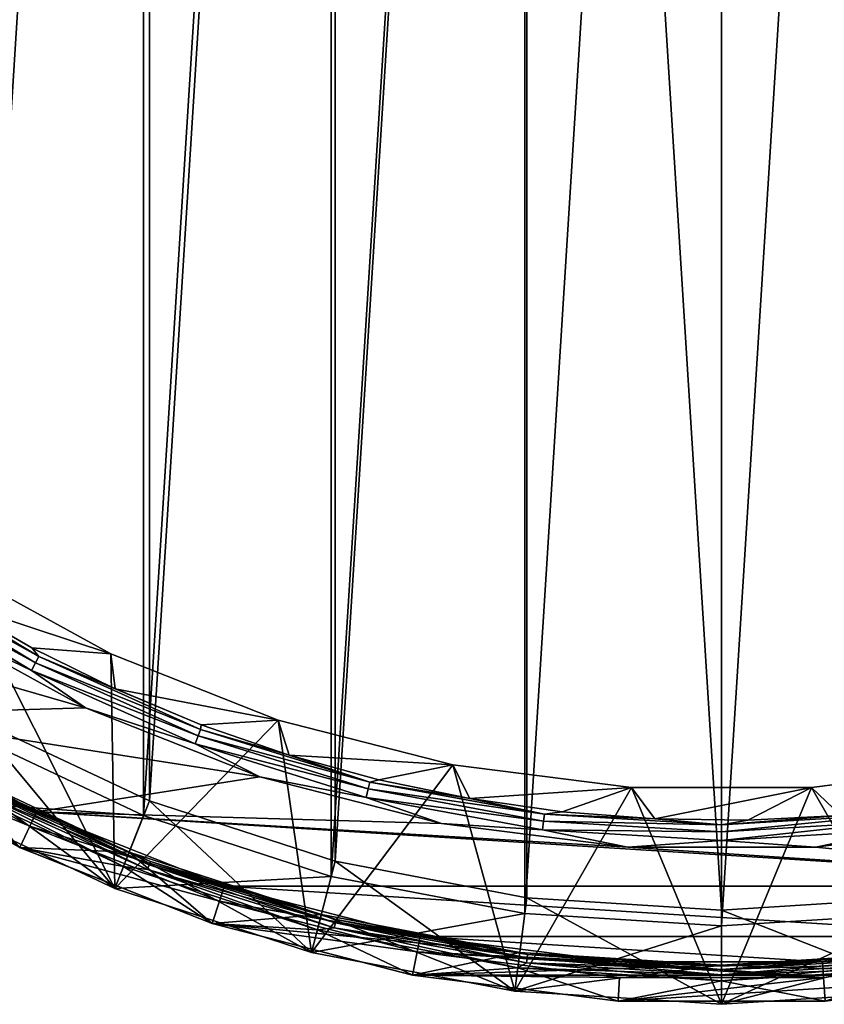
# Model space of a CAD drawing. Header units: metres. Extents: x -63.9 to 30, y -21 to 69.
# Tile 46 of 110: x -8.9 to 1.3, y -21 to -8.5. Entities that reach past the tile are written whole.
import ezdxf

# ---------------------------------------------------------------- set-up
doc = ezdxf.new("R2010")
doc.units = ezdxf.units.M
doc.layers.add('solid_SHOWER_ONO150MM_EU_AS_SW0001', color=7, linetype='CONTINUOUS')

msp = doc.modelspace()

# ---------------------------------------------------------------- linework, layer by layer
at = {"layer": 'solid_SHOWER_ONO150MM_EU_AS_SW0001'}
for points in [[(-2.506658, -19.842295, -227.350006), (0, 20, -227.350006), (0, -20, -227.350006)], [(-2.506658, -19.842295, -227.350006), (-2.506658, 19.842295, -227.350006), (0, 20, -227.350006)], [(0, -20, -227.350006), (0, 20, -227.350006), (2.506658, 19.842295, -227.350006)], [(-4.973816, -19.371658, -227.350006), (-4.973816, 19.371658, -227.350006), (-2.506658, 19.842295, -227.350006)], [(-2.506658, -19.842295, -227.350006), (-4.973816, -19.371658, -227.350006), (-2.506658, 19.842295, -227.350006)], [(0, -20, -227.350006), (2.506658, 19.842295, -227.350006), (2.506658, -19.842295, -227.350006)], [(-2.482008, 19.643816, 37), (0, -19.799999, 37), (0, 19.799999, 37)], [(0, 19.799999, 37), (0, -19.799999, 37), (2.482008, -19.643816, 37)], [(0, 19.799999, 37), (2.482008, -19.643816, 37), (2.481966, 19.64382, 37)], [(-4.924092, -19.177933, 37), (-2.482008, 19.643816, 37), (-4.924134, 19.177921, 37)], [(-2.481966, -19.64382, 37), (-2.482008, 19.643816, 37), (-4.924092, -19.177933, 37)], [(-2.481966, -19.64382, 37), (0, -19.799999, 37), (-2.482008, 19.643816, 37)], [(-7.362479, -18.595533, -227.350006), (-7.362479, 18.595533, -227.350006), (-4.973816, 19.371658, -227.350006)], [(-4.973816, -19.371658, -227.350006), (-7.362479, -18.595533, -227.350006), (-4.973816, 19.371658, -227.350006)], [(-7.288521, -18.409706, 37), (-4.924134, 19.177921, 37), (-7.288579, 18.409683, 37)], [(-4.924092, -19.177933, 37), (-4.924134, 19.177921, 37), (-7.288521, -18.409706, 37)], [(-9.635083, -17.526127, -227.350006), (-9.635083, 17.526127, -227.350006), (-7.362479, 18.595533, -227.350006)], [(-7.362479, -18.595533, -227.350006), (-9.635083, -17.526127, -227.350006), (-7.362479, 18.595533, -227.350006)], [(-9.538615, -17.350931, 37), (-7.288579, 18.409683, 37), (-9.538697, 17.350885, 37)], [(-7.288521, -18.409706, 37), (-7.288579, 18.409683, 37), (-9.538615, -17.350931, 37)], [(-10.68199, -15.475534, -196.173187), (-10.63191, -15.402982, -196.258408), (-8.697768, -16.572212, -196.258408)], [(-10.63191, -15.402982, -196.258408), (-9.815724, -15.867173, -196.366211), (-8.788222, -16.458517, -196.366211)], [(-8.697768, -16.572212, -196.258408), (-10.63191, -15.402982, -196.258408), (-8.788222, -16.458517, -196.366211)], [(-10.68199, -15.475534, -196.173187), (-8.738737, -16.650272, -196.173187), (-10.744381, -15.565923, -196.118683)], [(-10.68199, -15.475534, -196.173187), (-8.697768, -16.572212, -196.258408), (-8.738737, -16.650272, -196.173187)], [(-10.116984, -18.402351, -197.350006), (-7.730781, -19.525242, -197.350006), (-9.792645, -15.43086, -197.350006)], [(-9.815724, -15.867173, -196.366211), (-9.792645, -15.43086, -197.350006), (-7.781433, -16.536526, -197.350006)], [(-7.730781, -19.525242, -197.350006), (-7.781433, -16.536526, -197.350006), (-9.792645, -15.43086, -197.350006)], [(-10.744381, -15.565923, -196.118683), (-8.789777, -16.74752, -196.118683), (-10.199474, -16.071562, -196.100006)], [(-8.738737, -16.650272, -196.173187), (-8.789777, -16.74752, -196.118683), (-10.744381, -15.565923, -196.118683)], [(-8.104765, -17.223156, -196.100006), (-10.984595, -17.308628, -196.100006), (-13.067237, -15.795484, -196.100006)], [(-10.199474, -16.071562, -196.100006), (-8.104765, -17.223156, -196.100006), (-13.067237, -15.795484, -196.100006)], [(-8.788222, -16.458517, -196.366211), (-9.815724, -15.867173, -196.366211), (-7.781433, -16.536526, -197.350006)], [(-8.789777, -16.74752, -196.118683), (-8.104765, -17.223156, -196.100006), (-10.199474, -16.071562, -196.100006)], [(-7.72524, -16.983414, -196.366211), (-8.788222, -16.458517, -196.366211), (-7.781433, -16.536526, -197.350006)], [(-8.697768, -16.572212, -196.258408), (-8.788222, -16.458517, -196.366211), (-7.72524, -16.983414, -196.366211)], [(-7.72524, -16.983414, -196.366211), (-7.781433, -16.536526, -197.350006), (-5.647538, -17.38139, -197.350006)], [(-7.730781, -19.525242, -197.350006), (-5.647538, -17.38139, -197.350006), (-7.781433, -16.536526, -197.350006)], [(-8.738737, -16.650272, -196.173187), (-6.668053, -17.582211, -196.173187), (-8.789777, -16.74752, -196.118683)], [(-8.738737, -16.650272, -196.173187), (-8.697768, -16.572212, -196.258408), (-6.636792, -17.499783, -196.258408)], [(-8.738737, -16.650272, -196.173187), (-6.636792, -17.499783, -196.258408), (-6.668053, -17.582211, -196.173187)], [(-8.697768, -16.572212, -196.258408), (-7.72524, -16.983414, -196.366211), (-6.631068, -17.439741, -196.366211)], [(-6.636792, -17.499783, -196.258408), (-8.697768, -16.572212, -196.258408), (-6.631068, -17.439741, -196.366211)], [(-8.789777, -16.74752, -196.118683), (-6.706999, -17.684904, -196.118683), (-8.104765, -17.223156, -196.100006)], [(-6.668053, -17.582211, -196.173187), (-6.706999, -17.684904, -196.118683), (-8.789777, -16.74752, -196.118683)], [(-6.631068, -17.439741, -196.366211), (-7.72524, -16.983414, -196.366211), (-5.647538, -17.38139, -197.350006)], [(-8.104765, -17.223156, -196.100006), (-5.882206, -18.103148, -196.100006), (-10.984595, -17.308628, -196.100006)], [(-6.706999, -17.684904, -196.118683), (-5.882206, -18.103148, -196.100006), (-8.104765, -17.223156, -196.100006)], [(-10.984465, -17.308712, -195.300003), (-8.728474, -18.548954, -195.300003), (-11.091382, -17.477736, -195.300003)], [(-10.984595, -17.308628, -196.100006), (-8.728641, -18.548874, -196.100006), (-10.984465, -17.308712, -195.300003)], [(-5.882206, -18.103148, -196.100006), (-8.728641, -18.548874, -196.100006), (-10.984595, -17.308628, -196.100006)], [(-8.728641, -18.548874, -196.100006), (-8.728474, -18.548954, -195.300003), (-10.984465, -17.308712, -195.300003)], [(-9.538615, -17.350931, 37), (-10.116796, -18.402458, 35.799999), (-7.730299, -19.525433, 35.799999)], [(-7.288521, -18.409706, 37), (-9.538615, -17.350931, 37), (-7.730299, -19.525433, 35.799999)], [(-7.730781, -19.525242, -197.350006), (-5.222691, -20.340193, -197.350006), (-5.647538, -17.38139, -197.350006)], [(-5.510124, -17.825661, -196.366211), (-6.631068, -17.439741, -196.366211), (-5.647538, -17.38139, -197.350006)], [(-5.510124, -17.825661, -196.366211), (-5.647538, -17.38139, -197.350006), (-3.424535, -17.952156, -197.350006)], [(-5.222691, -20.340193, -197.350006), (-3.424535, -17.952156, -197.350006), (-5.647538, -17.38139, -197.350006)], [(-11.252138, -17.73103, -195), (-11.091382, -17.477736, -195.300003), (-8.813579, -18.729944, -195.300003)], [(-8.728474, -18.548954, -195.300003), (-8.813579, -18.729944, -195.300003), (-11.091382, -17.477736, -195.300003)], [(-10.116827, -18.402441, -226.350006), (-9.635083, -17.526127, -227.350006), (-7.362479, -18.595533, -227.350006)], [(-6.668053, -17.582211, -196.173187), (-6.636792, -17.499783, -196.258408), (-4.479036, -18.172165, -196.258408)], [(-6.636792, -17.499783, -196.258408), (-6.631068, -17.439741, -196.366211), (-5.510124, -17.825661, -196.366211)], [(-4.479036, -18.172165, -196.258408), (-6.636792, -17.499783, -196.258408), (-5.510124, -17.825661, -196.366211)], [(-6.668053, -17.582211, -196.173187), (-4.500134, -18.257763, -196.173187), (-6.706999, -17.684904, -196.118683)], [(-6.668053, -17.582211, -196.173187), (-4.479036, -18.172165, -196.258408), (-4.500134, -18.257763, -196.173187)], [(-8.941296, -19.0014, -195), (-11.252138, -17.73103, -195), (-8.813579, -18.729944, -195.300003)], [(-8.941296, -19.0014, -195), (-11.252127, -17.731035, -161.300003), (-11.252138, -17.73103, -195)], [(-11.252127, -17.731035, -161.300003), (-8.941312, -19.001392, -161.300003), (-9.875957, -17.964283, -161.300003)], [(-8.941296, -19.0014, -195), (-8.941312, -19.001392, -161.300003), (-11.252127, -17.731035, -161.300003)], [(-6.706999, -17.684904, -196.118683), (-4.526418, -18.364401, -196.118683), (-5.882206, -18.103148, -196.100006)], [(-4.500134, -18.257763, -196.173187), (-4.526418, -18.364401, -196.118683), (-6.706999, -17.684904, -196.118683)], [(-4.366934, -18.139612, -196.366211), (-5.510124, -17.825661, -196.366211), (-3.424535, -17.952156, -197.350006)], [(-4.479036, -18.172165, -196.258408), (-5.510124, -17.825661, -196.366211), (-4.366934, -18.139612, -196.366211)], [(-9.875948, -17.964287, -81.800003), (-7.730338, -19.525412, -81.800003), (-10.116848, -18.40243, -81.800003)], [(-9.875961, -17.964281, -82.400002), (-7.546566, -19.060413, -82.400002), (-9.875948, -17.964287, -81.800003)], [(-9.5339, -18.165329, -82.47654), (-7.546566, -19.060413, -82.400002), (-9.875961, -17.964281, -82.400002)], [(-9.875957, -17.964283, -161.300003), (-7.546569, -19.060411, -161.300003), (-9.875955, -17.964285, -160.699997)], [(-8.941312, -19.001392, -161.300003), (-7.546569, -19.060411, -161.300003), (-9.875957, -17.964283, -161.300003)], [(-7.546569, -19.060411, -161.300003), (-7.546559, -19.060415, -160.699997), (-9.875955, -17.964285, -160.699997)], [(-9.533872, -18.165276, -160.623611), (-9.875955, -17.964285, -160.699997), (-7.546559, -19.060415, -160.699997)], [(-9.875948, -17.964287, -81.800003), (-7.546539, -19.060423, -81.800003), (-7.730338, -19.525412, -81.800003)], [(-7.546566, -19.060413, -82.400002), (-7.546539, -19.060423, -81.800003), (-9.875948, -17.964287, -81.800003)], [(-5.222691, -20.340193, -197.350006), (-2.632082, -20.8344, -197.350006), (-3.424535, -17.952156, -197.350006)], [(-3.206114, -18.380329, -196.366211), (-4.366934, -18.139612, -196.366211), (-3.424535, -17.952156, -197.350006)], [(-3.206114, -18.380329, -196.366211), (-3.424535, -17.952156, -197.350006), (-1.14753, -18.239807, -197.350006)], [(-2.632082, -20.8344, -197.350006), (-1.14753, -18.239807, -197.350006), (-3.424535, -17.952156, -197.350006)], [(1.519073, -18.595915, -196.366211), (1.14753, -18.239807, -197.350006), (3.424535, -17.952156, -197.350006)], [(2.632092, -20.834398, -197.350006), (3.424535, -17.952156, -197.350006), (1.14753, -18.239807, -197.350006)], [(-7.620182, -19.24637, -160.5), (-8.94159, -19.001261, -160.5), (-9.972324, -18.139534, -160.5)], [(-7.620181, -19.24637, -82.599998), (-9.972324, -18.139534, -82.599998), (-8.941727, -19.001196, -82.599998)], [(-9.584269, -18.261299, -82.584839), (-9.972324, -18.139534, -82.599998), (-7.620181, -19.24637, -82.599998)], [(-9.584201, -18.261169, -160.515228), (-7.620182, -19.24637, -160.5), (-9.972324, -18.139534, -160.5)], [(-9.554073, -18.203766, -82.541473), (-7.290192, -19.222656, -82.541473), (-9.5339, -18.165329, -82.47654)], [(-9.554022, -18.203669, -160.55864), (-9.533872, -18.165276, -160.623611), (-7.274777, -19.182011, -160.623611)], [(-9.5339, -18.165329, -82.47654), (-7.274799, -19.182068, -82.47654), (-7.546566, -19.060413, -82.400002)], [(-7.290192, -19.222656, -82.541473), (-7.274799, -19.182068, -82.47654), (-9.5339, -18.165329, -82.47654)], [(-7.274777, -19.182011, -160.623611), (-9.533872, -18.165276, -160.623611), (-7.546559, -19.060415, -160.699997)], [(-5.882206, -18.103148, -196.100006), (-3.566868, -18.697641, -196.100006), (-8.728641, -18.548874, -196.100006)], [(-4.526418, -18.364401, -196.118683), (-3.566868, -18.697641, -196.100006), (-5.882206, -18.103148, -196.100006)], [(-4.500134, -18.257763, -196.173187), (-4.479036, -18.172165, -196.258408), (-2.255967, -18.579557, -196.258408)], [(-4.479036, -18.172165, -196.258408), (-4.366934, -18.139612, -196.366211), (-3.206114, -18.380329, -196.366211)], [(-2.255967, -18.579557, -196.258408), (-4.479036, -18.172165, -196.258408), (-3.206114, -18.380329, -196.366211)], [(-9.554073, -18.203766, -82.541473), (-9.584269, -18.261299, -82.584839), (-7.313232, -19.283409, -82.584839)], [(-7.313232, -19.283409, -82.584839), (-9.584269, -18.261299, -82.584839), (-7.620181, -19.24637, -82.599998)], [(-9.554022, -18.203669, -160.55864), (-7.290153, -19.222553, -160.55864), (-9.584201, -18.261169, -160.515228)], [(-9.584201, -18.261169, -160.515228), (-7.313181, -19.283274, -160.515228), (-7.620182, -19.24637, -160.5)], [(-7.290153, -19.222553, -160.55864), (-7.313181, -19.283274, -160.515228), (-9.584201, -18.261169, -160.515228)], [(-9.554073, -18.203766, -82.541473), (-7.313232, -19.283409, -82.584839), (-7.290192, -19.222656, -82.541473)], [(-9.554022, -18.203669, -160.55864), (-7.274777, -19.182011, -160.623611), (-7.290153, -19.222553, -160.55864)], [(-4.500134, -18.257763, -196.173187), (-2.266593, -18.667074, -196.173187), (-4.526418, -18.364401, -196.118683)], [(-4.500134, -18.257763, -196.173187), (-2.255967, -18.579557, -196.258408), (-2.266593, -18.667074, -196.173187)], [(-2.03235, -18.546837, -196.366211), (-3.206114, -18.380329, -196.366211), (-1.14753, -18.239807, -197.350006)], [(-2.632082, -20.8344, -197.350006), (0, -21, -197.350006), (-1.14753, -18.239807, -197.350006)], [(-0.85038, -18.638468, -196.366211), (-2.03235, -18.546837, -196.366211), (-1.14753, -18.239807, -197.350006)], [(-0.85038, -18.638468, -196.366211), (-1.14753, -18.239807, -197.350006), (1.14753, -18.239807, -197.350006)], [(0, -21, -197.350006), (1.14753, -18.239807, -197.350006), (-1.14753, -18.239807, -197.350006)], [(0.335023, -18.65485, -196.366211), (-0.85038, -18.638468, -196.366211), (1.14753, -18.239807, -197.350006)], [(0, -21, -197.350006), (2.632092, -20.834398, -197.350006), (1.14753, -18.239807, -197.350006)], [(1.519073, -18.595915, -196.366211), (0.335023, -18.65485, -196.366211), (1.14753, -18.239807, -197.350006)], [(-10.116827, -18.402441, -226.350006), (-7.730781, -19.525242, -197.350006), (-10.116984, -18.402351, -197.350006)], [(-10.116848, -18.40243, -81.800003), (-7.730338, -19.525412, -81.800003), (-10.116796, -18.402458, 35.799999)], [(-7.730616, -19.525307, -226.350006), (-7.730781, -19.525242, -197.350006), (-10.116827, -18.402441, -226.350006)], [(-7.730616, -19.525307, -226.350006), (-10.116827, -18.402441, -226.350006), (-7.362479, -18.595533, -227.350006)], [(-7.730338, -19.525412, -81.800003), (-7.730299, -19.525433, 35.799999), (-10.116796, -18.402458, 35.799999)], [(-7.288521, -18.409706, 37), (-7.730299, -19.525433, 35.799999), (-5.222533, -20.340235, 35.799999)], [(-4.924092, -19.177933, 37), (-7.288521, -18.409706, 37), (-5.222533, -20.340235, 35.799999)], [(-4.526418, -18.364401, -196.118683), (-2.279832, -18.776102, -196.118683), (-3.566868, -18.697641, -196.100006)], [(-2.266593, -18.667074, -196.173187), (-2.279832, -18.776102, -196.118683), (-4.526418, -18.364401, -196.118683)], [(-2.255967, -18.579557, -196.258408), (-3.206114, -18.380329, -196.366211), (-2.03235, -18.546837, -196.366211)], [(-8.728474, -18.548954, -195.300003), (-6.334831, -19.496664, -195.300003), (-8.813579, -18.729944, -195.300003)], [(-8.728641, -18.548874, -196.100006), (-6.335012, -19.496607, -196.100006), (-8.728474, -18.548954, -195.300003)], [(-8.728641, -18.548874, -196.100006), (6.335011, -19.496607, -196.100006), (-6.335012, -19.496607, -196.100006)], [(-1.195294, -18.997253, -196.100006), (6.335011, -19.496607, -196.100006), (-8.728641, -18.548874, -196.100006)], [(-3.566868, -18.697641, -196.100006), (-1.195294, -18.997253, -196.100006), (-8.728641, -18.548874, -196.100006)], [(-6.335012, -19.496607, -196.100006), (-6.334831, -19.496664, -195.300003), (-8.728474, -18.548954, -195.300003)], [(-2.255967, -18.579557, -196.258408), (-2.03235, -18.546837, -196.366211), (-0.85038, -18.638468, -196.366211)], [(-7.730616, -19.525307, -226.350006), (-7.362479, -18.595533, -227.350006), (-4.973816, -19.371658, -227.350006)], [(-2.266593, -18.667074, -196.173187), (0, -18.804176, -196.173187), (-2.279832, -18.776102, -196.118683)], [(-2.266593, -18.667074, -196.173187), (-2.255967, -18.579557, -196.258408), (0, -18.716019, -196.258408)], [(-2.266593, -18.667074, -196.173187), (0, -18.716019, -196.258408), (0, -18.804176, -196.173187)], [(0, -18.716019, -196.258408), (-2.255967, -18.579557, -196.258408), (-0.85038, -18.638468, -196.366211)], [(0, -18.716019, -196.258408), (-0.85038, -18.638468, -196.366211), (0.335023, -18.65485, -196.366211)], [(2.255967, -18.579557, -196.258408), (0, -18.716019, -196.258408), (1.519073, -18.595915, -196.366211)], [(0, -18.804176, -196.173187), (0, -18.716019, -196.258408), (2.255967, -18.579557, -196.258408)], [(0, -18.804176, -196.173187), (2.255967, -18.579557, -196.258408), (2.266593, -18.667074, -196.173187)], [(0, -18.716019, -196.258408), (0.335023, -18.65485, -196.366211), (1.519073, -18.595915, -196.366211)], [(2.266593, -18.667074, -196.173187), (2.279832, -18.776102, -196.118683), (0, -18.914007, -196.118683)], [(0, -18.804176, -196.173187), (2.266593, -18.667074, -196.173187), (0, -18.914007, -196.118683)], [(-8.941296, -19.0014, -195), (-8.813579, -18.729944, -195.300003), (-6.396797, -19.686819, -195.300003)], [(-6.334831, -19.496664, -195.300003), (-6.396797, -19.686819, -195.300003), (-8.813579, -18.729944, -195.300003)], [(-2.279832, -18.776102, -196.118683), (-1.195294, -18.997253, -196.100006), (-3.566868, -18.697641, -196.100006)], [(-2.279832, -18.776102, -196.118683), (0, -18.914007, -196.118683), (-1.195294, -18.997253, -196.100006)], [(0, -18.804176, -196.173187), (0, -18.914007, -196.118683), (-2.279832, -18.776102, -196.118683)], [(0, -18.914007, -196.118683), (2.279832, -18.776102, -196.118683), (1.195097, -18.997265, -196.100006)], [(1.195097, -18.997265, -196.100006), (3.566674, -18.697678, -196.100006), (6.335011, -19.496607, -196.100006)], [(2.279832, -18.776102, -196.118683), (3.566674, -18.697678, -196.100006), (1.195097, -18.997265, -196.100006)], [(0, -18.914007, -196.118683), (1.195097, -18.997265, -196.100006), (-1.195294, -18.997253, -196.100006)], [(-6.489416, -19.972168, -82.599998), (-8.941727, -19.001196, -82.599998), (-8.94159, -19.001261, -160.5)], [(-7.620181, -19.24637, -82.599998), (-8.941727, -19.001196, -82.599998), (-6.489416, -19.972168, -82.599998)], [(-6.489416, -19.972168, -82.599998), (-8.94159, -19.001261, -160.5), (-6.489182, -19.972246, -160.5)], [(-7.620182, -19.24637, -160.5), (-6.489182, -19.972246, -160.5), (-8.94159, -19.001261, -160.5)], [(-8.941312, -19.001392, -161.300003), (-6.489504, -19.972136, -161.300003), (-7.546569, -19.060411, -161.300003)], [(-6.489495, -19.972141, -195), (-6.489504, -19.972136, -161.300003), (-8.941312, -19.001392, -161.300003)], [(-6.489495, -19.972141, -195), (-8.941312, -19.001392, -161.300003), (-8.941296, -19.0014, -195)], [(-6.489495, -19.972141, -195), (-8.941296, -19.0014, -195), (-6.396797, -19.686819, -195.300003)], [(-1.195294, -18.997253, -196.100006), (1.195097, -18.997265, -196.100006), (6.335011, -19.496607, -196.100006)], [(-7.546539, -19.060423, -81.800003), (-5.222583, -20.340216, -81.800003), (-7.730338, -19.525412, -81.800003)], [(-7.546569, -19.060411, -161.300003), (-5.098141, -19.855955, -161.300003), (-7.546559, -19.060415, -160.699997)], [(-6.489504, -19.972136, -161.300003), (-5.098141, -19.855955, -161.300003), (-7.546569, -19.060411, -161.300003)], [(-7.546566, -19.060413, -82.400002), (-5.098156, -19.855951, -82.400002), (-7.546539, -19.060423, -81.800003)], [(-7.274799, -19.182068, -82.47654), (-5.098156, -19.855951, -82.400002), (-7.546566, -19.060413, -82.400002)], [(-5.098141, -19.855955, -161.300003), (-5.098142, -19.855955, -160.699997), (-7.546559, -19.060415, -160.699997)], [(-7.274777, -19.182011, -160.623611), (-7.546559, -19.060415, -160.699997), (-5.098142, -19.855955, -160.699997)], [(-7.546539, -19.060423, -81.800003), (-5.098122, -19.855959, -81.800003), (-5.222583, -20.340216, -81.800003)], [(-5.098156, -19.855951, -82.400002), (-5.098122, -19.855959, -81.800003), (-7.546539, -19.060423, -81.800003)], [(-7.290192, -19.222656, -82.541473), (-4.920003, -19.961237, -82.541473), (-7.274799, -19.182068, -82.47654)], [(-7.290153, -19.222553, -160.55864), (-7.274777, -19.182011, -160.623611), (-4.9096, -19.919031, -160.623611)], [(-7.274799, -19.182068, -82.47654), (-4.909615, -19.919088, -82.47654), (-5.098156, -19.855951, -82.400002)], [(-4.920003, -19.961237, -82.541473), (-4.909615, -19.919088, -82.47654), (-7.274799, -19.182068, -82.47654)], [(-4.9096, -19.919031, -160.623611), (-7.274777, -19.182011, -160.623611), (-5.098142, -19.855955, -160.699997)], [(-4.924092, -19.177933, 37), (-5.222533, -20.340235, 35.799999), (-2.632374, -20.834362, 35.799999)], [(-2.481966, -19.64382, 37), (-4.924092, -19.177933, 37), (-2.632374, -20.834362, 35.799999)], [(-5.147868, -20.049675, -160.5), (-6.489182, -19.972246, -160.5), (-7.620182, -19.24637, -160.5)], [(-7.313181, -19.283274, -160.515228), (-5.147868, -20.049675, -160.5), (-7.620182, -19.24637, -160.5)], [(-5.147867, -20.049675, -82.599998), (-7.620181, -19.24637, -82.599998), (-6.489416, -19.972168, -82.599998)], [(-7.313232, -19.283409, -82.584839), (-7.620181, -19.24637, -82.599998), (-5.147867, -20.049675, -82.599998)], [(-7.290192, -19.222656, -82.541473), (-7.313232, -19.283409, -82.584839), (-4.935553, -20.024324, -82.584839)], [(-4.935553, -20.024324, -82.584839), (-7.313232, -19.283409, -82.584839), (-5.147867, -20.049675, -82.599998)], [(-7.290153, -19.222553, -160.55864), (-4.919977, -19.96113, -160.55864), (-7.313181, -19.283274, -160.515228)], [(-7.313181, -19.283274, -160.515228), (-4.935518, -20.024183, -160.515228), (-5.147868, -20.049675, -160.5)], [(-4.919977, -19.96113, -160.55864), (-4.935518, -20.024183, -160.515228), (-7.313181, -19.283274, -160.515228)], [(-7.290192, -19.222656, -82.541473), (-4.935553, -20.024324, -82.584839), (-4.920003, -19.961237, -82.541473)], [(-7.290153, -19.222553, -160.55864), (-4.9096, -19.919031, -160.623611), (-4.919977, -19.96113, -160.55864)], [(-5.222487, -20.340246, -226.350006), (-7.730616, -19.525307, -226.350006), (-4.973816, -19.371658, -227.350006)], [(-5.222487, -20.340246, -226.350006), (-4.973816, -19.371658, -227.350006), (-2.506658, -19.842295, -227.350006)], [(-7.730616, -19.525307, -226.350006), (-5.222691, -20.340193, -197.350006), (-7.730781, -19.525242, -197.350006)], [(-5.222487, -20.340246, -226.350006), (-5.222691, -20.340193, -197.350006), (-7.730616, -19.525307, -226.350006)], [(-7.730338, -19.525412, -81.800003), (-5.222583, -20.340216, -81.800003), (-7.730299, -19.525433, 35.799999)], [(-5.222583, -20.340216, -81.800003), (-5.222533, -20.340235, 35.799999), (-7.730299, -19.525433, 35.799999)], [(-6.334831, -19.496664, -195.300003), (-3.841329, -20.136887, -195.300003), (-6.396797, -19.686819, -195.300003)], [(-6.335012, -19.496607, -196.100006), (-3.841492, -20.136854, -196.100006), (-6.334831, -19.496664, -195.300003)], [(-6.335012, -19.496607, -196.100006), (6.335011, -19.496607, -196.100006), (3.841501, -20.136852, -196.100006)], [(-6.335012, -19.496607, -196.100006), (3.841501, -20.136852, -196.100006), (-3.841492, -20.136854, -196.100006)], [(-3.841492, -20.136854, -196.100006), (-3.841329, -20.136887, -195.300003), (-6.334831, -19.496664, -195.300003)], [(-2.481966, -19.64382, 37), (-2.632374, -20.834362, 35.799999), (0, -21, 35.799999)], [(-2.481966, -19.64382, 37), (0, -21, 35.799999), (0, -19.799999, 37)], [(2.482008, -19.643816, 37), (0, -19.799999, 37), (2.632374, -20.834362, 35.799999)], [(-6.489495, -19.972141, -195), (-6.396797, -19.686819, -195.300003), (-3.879019, -20.333303, -195.300003)], [(-3.841329, -20.136887, -195.300003), (-3.879019, -20.333303, -195.300003), (-6.396797, -19.686819, -195.300003)], [(0, -19.799999, 37), (0, -21, 35.799999), (2.632374, -20.834362, 35.799999)], [(-6.489504, -19.972136, -161.300003), (-2.569313, -20.338354, -161.300003), (-5.098141, -19.855955, -161.300003)], [(-5.098122, -19.855959, -81.800003), (-2.632437, -20.834349, -81.800003), (-5.222583, -20.340216, -81.800003)], [(-2.631998, -20.834408, -226.350006), (-5.222487, -20.340246, -226.350006), (-2.506658, -19.842295, -227.350006)], [(-5.098156, -19.855951, -82.400002), (-2.569345, -20.33835, -82.400002), (-5.098122, -19.855959, -81.800003)], [(-4.909615, -19.919088, -82.47654), (-2.569345, -20.33835, -82.400002), (-5.098156, -19.855951, -82.400002)], [(-2.569313, -20.338354, -161.300003), (-2.569333, -20.33835, -160.699997), (-5.098142, -19.855955, -160.699997)], [(-4.9096, -19.919031, -160.623611), (-5.098142, -19.855955, -160.699997), (-2.569333, -20.33835, -160.699997)], [(-5.098141, -19.855955, -161.300003), (-2.569313, -20.338354, -161.300003), (-5.098142, -19.855955, -160.699997)], [(-5.098122, -19.855959, -81.800003), (-2.569314, -20.338354, -81.800003), (-2.632437, -20.834349, -81.800003)], [(-2.569345, -20.33835, -82.400002), (-2.569314, -20.338354, -81.800003), (-5.098122, -19.855959, -81.800003)], [(-4.920003, -19.961237, -82.541473), (-2.47807, -20.408739, -82.541473), (-4.909615, -19.919088, -82.47654)], [(-4.919977, -19.96113, -160.55864), (-4.9096, -19.919031, -160.623611), (-2.47283, -20.365585, -160.623611)], [(-4.909615, -19.919088, -82.47654), (-2.472837, -20.365644, -82.47654), (-2.569345, -20.33835, -82.400002)], [(-2.47807, -20.408739, -82.541473), (-2.472837, -20.365644, -82.47654), (-4.909615, -19.919088, -82.47654)], [(-2.47283, -20.365585, -160.623611), (-4.9096, -19.919031, -160.623611), (-2.569333, -20.33835, -160.699997)], [(-2.631998, -20.834408, -226.350006), (-2.506658, -19.842295, -227.350006), (0, -20, -227.350006)], [(2.506658, -19.842295, -227.350006), (2.631998, -20.834408, -226.350006), (0, -21, -226.350006)], [(0, -20, -227.350006), (2.506658, -19.842295, -227.350006), (0, -21, -226.350006)], [(-6.489504, -19.972136, -161.300003), (-3.935237, -20.627989, -161.300003), (-2.569313, -20.338354, -161.300003)], [(-3.93525, -20.627987, -195), (-3.935237, -20.627989, -161.300003), (-6.489504, -19.972136, -161.300003)], [(-3.93525, -20.627987, -195), (-6.489504, -19.972136, -161.300003), (-6.489495, -19.972141, -195)], [(-3.93525, -20.627987, -195), (-6.489495, -19.972141, -195), (-3.879019, -20.333303, -195.300003)], [(-3.934853, -20.628063, -82.599998), (-6.489416, -19.972168, -82.599998), (-6.489182, -19.972246, -160.5)], [(-5.147867, -20.049675, -82.599998), (-6.489416, -19.972168, -82.599998), (-3.934853, -20.628063, -82.599998)], [(-3.934853, -20.628063, -82.599998), (-6.489182, -19.972246, -160.5), (-3.934633, -20.628103, -160.5)], [(-5.147868, -20.049675, -160.5), (-3.934633, -20.628103, -160.5), (-6.489182, -19.972246, -160.5)], [(-4.935518, -20.024183, -160.515228), (-2.594378, -20.536777, -160.5), (-5.147868, -20.049675, -160.5)], [(-2.594378, -20.536777, -160.5), (-3.934633, -20.628103, -160.5), (-5.147868, -20.049675, -160.5)], [(-4.935553, -20.024324, -82.584839), (-5.147867, -20.049675, -82.599998), (-2.594378, -20.536777, -82.599998)], [(-2.594378, -20.536777, -82.599998), (-5.147867, -20.049675, -82.599998), (-3.934853, -20.628063, -82.599998)], [(-4.920003, -19.961237, -82.541473), (-4.935553, -20.024324, -82.584839), (-2.485901, -20.47324, -82.584839)], [(-2.485901, -20.47324, -82.584839), (-4.935553, -20.024324, -82.584839), (-2.594378, -20.536777, -82.599998)], [(-4.919977, -19.96113, -160.55864), (-2.478056, -20.408628, -160.55864), (-4.935518, -20.024183, -160.515228)], [(-4.935518, -20.024183, -160.515228), (-2.485884, -20.473095, -160.515228), (-2.594378, -20.536777, -160.5)], [(-2.478056, -20.408628, -160.55864), (-2.485884, -20.473095, -160.515228), (-4.935518, -20.024183, -160.515228)], [(-4.920003, -19.961237, -82.541473), (-2.485901, -20.47324, -82.584839), (-2.47807, -20.408739, -82.541473)], [(-4.919977, -19.96113, -160.55864), (-2.47283, -20.365585, -160.623611), (-2.478056, -20.408628, -160.55864)], [(-2.631998, -20.834408, -226.350006), (0, -20, -227.350006), (0, -21, -226.350006)], [(-3.841329, -20.136887, -195.300003), (-1.287218, -20.459547, -195.300003), (-3.879019, -20.333303, -195.300003)], [(-3.841492, -20.136854, -196.100006), (3.841501, -20.136852, -196.100006), (1.287236, -20.459547, -196.100006)], [(-3.841492, -20.136854, -196.100006), (-1.287218, -20.459549, -196.100006), (-3.841329, -20.136887, -195.300003)], [(-3.841492, -20.136854, -196.100006), (1.287236, -20.459547, -196.100006), (-1.287218, -20.459549, -196.100006)], [(-1.287218, -20.459549, -196.100006), (-1.287218, -20.459547, -195.300003), (-3.841329, -20.136887, -195.300003)], [(3.841501, -20.136852, -196.100006), (3.841329, -20.136887, -195.300003), (1.287218, -20.459547, -195.300003)], [(1.287236, -20.459547, -196.100006), (3.841501, -20.136852, -196.100006), (1.287218, -20.459547, -195.300003)], [(1.287218, -20.459547, -195.300003), (3.841329, -20.136887, -195.300003), (3.879019, -20.333303, -195.300003)], [(-5.222487, -20.340246, -226.350006), (-2.632082, -20.8344, -197.350006), (-5.222691, -20.340193, -197.350006)], [(-5.222583, -20.340216, -81.800003), (-2.632437, -20.834349, -81.800003), (-5.222533, -20.340235, 35.799999)], [(-2.632437, -20.834349, -81.800003), (-2.632374, -20.834362, 35.799999), (-5.222533, -20.340235, 35.799999)], [(-2.631998, -20.834408, -226.350006), (-2.632082, -20.8344, -197.350006), (-5.222487, -20.340246, -226.350006)], [(-3.93525, -20.627987, -195), (-3.879019, -20.333303, -195.300003), (-1.299932, -20.659143, -195.300003)], [(-3.935237, -20.627989, -161.300003), (0, -20.5, -161.300003), (-2.569313, -20.338354, -161.300003)], [(1.299932, -20.659143, -195.300003), (-1.299932, -20.659143, -195.300003), (-3.879019, -20.333303, -195.300003)], [(-1.287218, -20.459547, -195.300003), (1.299932, -20.659143, -195.300003), (-3.879019, -20.333303, -195.300003)], [(-2.569314, -20.338354, -81.800003), (0, -20.5, -81.800003), (-2.632437, -20.834349, -81.800003)], [(-2.569345, -20.33835, -82.400002), (0, -20.5, -82.400002), (-2.569314, -20.338354, -81.800003)], [(0, -20.515224, -82.47654), (0, -20.5, -82.400002), (-2.569345, -20.33835, -82.400002)], [(-2.472837, -20.365644, -82.47654), (0, -20.515224, -82.47654), (-2.569345, -20.33835, -82.400002)], [(0, -20.5, -161.300003), (0, -20.5, -160.699997), (-2.569333, -20.33835, -160.699997)], [(-2.47283, -20.365585, -160.623611), (-2.569333, -20.33835, -160.699997), (0, -20.5, -160.699997)], [(-2.569313, -20.338354, -161.300003), (0, -20.5, -161.300003), (-2.569333, -20.33835, -160.699997)], [(0, -20.5, -82.400002), (0, -20.5, -81.800003), (-2.569314, -20.338354, -81.800003)], [(-2.47807, -20.408739, -82.541473), (-2.485901, -20.47324, -82.584839), (0, -20.623608, -82.584839)], [(-2.478056, -20.408628, -160.55864), (0, -20.558523, -160.55864), (-2.485884, -20.473095, -160.515228)], [(-2.47807, -20.408739, -82.541473), (0, -20.558634, -82.541473), (-2.472837, -20.365644, -82.47654)], [(-2.47807, -20.408739, -82.541473), (0, -20.623608, -82.584839), (0, -20.558634, -82.541473)], [(-2.478056, -20.408628, -160.55864), (-2.47283, -20.365585, -160.623611), (0, -20.515163, -160.623611)], [(-2.478056, -20.408628, -160.55864), (0, -20.515163, -160.623611), (0, -20.558523, -160.55864)], [(0, -20.558634, -82.541473), (0, -20.515224, -82.47654), (-2.472837, -20.365644, -82.47654)], [(0, -20.515163, -160.623611), (-2.47283, -20.365585, -160.623611), (0, -20.5, -160.699997)], [(2.569332, -20.33835, -160.699997), (0, -20.515163, -160.623611), (0, -20.5, -160.699997)], [(2.569313, -20.338354, -161.300003), (2.569332, -20.33835, -160.699997), (0, -20.5, -160.699997)], [(2.47283, -20.365585, -160.623611), (0, -20.515163, -160.623611), (2.569332, -20.33835, -160.699997)], [(2.569331, -20.338352, -82.400002), (2.569314, -20.338354, -81.800003), (0, -20.5, -81.800003)], [(2.569331, -20.338352, -82.400002), (0, -20.5, -81.800003), (0, -20.5, -82.400002)], [(2.472837, -20.365644, -82.47654), (2.569331, -20.338352, -82.400002), (0, -20.5, -82.400002)], [(2.569314, -20.338354, -81.800003), (2.632393, -20.834354, -81.800003), (0, -21, -81.800003)], [(0, -20.5, -81.800003), (2.569314, -20.338354, -81.800003), (0, -21, -81.800003)], [(2.569313, -20.338354, -161.300003), (0, -20.5, -160.699997), (0, -20.5, -161.300003)], [(3.935237, -20.627989, -161.300003), (2.569313, -20.338354, -161.300003), (0, -20.5, -161.300003)], [(2.47283, -20.365585, -160.623611), (0, -20.558523, -160.55864), (0, -20.515163, -160.623611)], [(2.478056, -20.408628, -160.55864), (0, -20.558523, -160.55864), (2.47283, -20.365585, -160.623611)], [(2.472837, -20.365644, -82.47654), (0, -20.5, -82.400002), (0, -20.515224, -82.47654)], [(2.47807, -20.408739, -82.541473), (2.472837, -20.365644, -82.47654), (0, -20.515224, -82.47654)], [(2.478056, -20.408628, -160.55864), (0, -20.623463, -160.515228), (0, -20.558523, -160.55864)], [(2.478056, -20.408628, -160.55864), (2.485884, -20.473095, -160.515228), (0, -20.623463, -160.515228)], [(2.47807, -20.408739, -82.541473), (0, -20.515224, -82.47654), (0, -20.558634, -82.541473)], [(2.47807, -20.408739, -82.541473), (0, -20.558634, -82.541473), (2.485901, -20.47324, -82.584839)], [(1.287218, -20.459547, -195.300003), (3.879019, -20.333303, -195.300003), (1.299932, -20.659143, -195.300003)], [(1.318788, -20.958549, -195), (1.299932, -20.659143, -195.300003), (3.879019, -20.333303, -195.300003)], [(-3.935237, -20.627989, -161.300003), (3.935237, -20.627989, -161.300003), (0, -20.5, -161.300003)], [(-2.594378, -20.536777, -82.599998), (-3.934853, -20.628063, -82.599998), (-1.318532, -20.958563, -82.599998)], [(-2.594378, -20.536777, -160.5), (-1.318362, -20.958572, -160.5), (-3.934633, -20.628103, -160.5)], [(0, -20.5, -81.800003), (0, -21, -81.800003), (-2.632437, -20.834349, -81.800003)], [(-2.485884, -20.473095, -160.515228), (0, -20.623463, -160.515228), (-2.594378, -20.536777, -160.5)], [(-2.485901, -20.47324, -82.584839), (-2.594378, -20.536777, -82.599998), (0, -20.700001, -82.599998)], [(0, -20.700001, -160.5), (-1.318362, -20.958572, -160.5), (-2.594378, -20.536777, -160.5)], [(-2.594378, -20.536777, -82.599998), (-1.318532, -20.958563, -82.599998), (0, -20.700001, -82.599998)], [(0, -20.623463, -160.515228), (0, -20.700001, -160.5), (-2.594378, -20.536777, -160.5)], [(0, -20.623608, -82.584839), (-2.485901, -20.47324, -82.584839), (0, -20.700001, -82.599998)], [(0, -20.558523, -160.55864), (0, -20.623463, -160.515228), (-2.485884, -20.473095, -160.515228)], [(-1.287218, -20.459547, -195.300003), (1.287218, -20.459547, -195.300003), (1.299932, -20.659143, -195.300003)], [(1.287236, -20.459547, -196.100006), (1.287218, -20.459547, -195.300003), (-1.287218, -20.459547, -195.300003)], [(-1.287218, -20.459549, -196.100006), (1.287236, -20.459547, -196.100006), (-1.287218, -20.459547, -195.300003)], [(2.485884, -20.473095, -160.515228), (0, -20.700001, -160.5), (0, -20.623463, -160.515228)], [(2.485884, -20.473095, -160.515228), (2.594133, -20.536808, -160.5), (0, -20.700001, -160.5)], [(2.485901, -20.47324, -82.584839), (0, -20.623608, -82.584839), (2.594133, -20.536808, -82.599998)], [(2.485901, -20.47324, -82.584839), (0, -20.558634, -82.541473), (0, -20.623608, -82.584839)], [(2.594133, -20.536808, -160.5), (1.318532, -20.958563, -160.5), (0, -20.700001, -160.5)], [(2.594133, -20.536808, -82.599998), (0, -20.700001, -82.599998), (1.318362, -20.958572, -82.599998)], [(0, -20.623608, -82.584839), (0, -20.700001, -82.599998), (2.594133, -20.536808, -82.599998)], [(-1.318788, -20.958549, -195), (-3.93525, -20.627987, -195), (-1.299932, -20.659143, -195.300003)], [(-1.318788, -20.958549, -195), (-3.935237, -20.627989, -161.300003), (-3.93525, -20.627987, -195)], [(-3.935237, -20.627989, -161.300003), (-1.318772, -20.958551, -161.300003), (3.935237, -20.627989, -161.300003)], [(-1.318788, -20.958549, -195), (-1.318772, -20.958551, -161.300003), (-3.935237, -20.627989, -161.300003)], [(-1.318532, -20.958563, -82.599998), (-3.934853, -20.628063, -82.599998), (-3.934633, -20.628103, -160.5)], [(-1.318532, -20.958563, -82.599998), (-3.934633, -20.628103, -160.5), (-1.318362, -20.958572, -160.5)], [(-1.318788, -20.958549, -195), (-1.299932, -20.659143, -195.300003), (1.299932, -20.659143, -195.300003)], [(1.318788, -20.958549, -195), (-1.318788, -20.958549, -195), (1.299932, -20.659143, -195.300003)], [(-1.318772, -20.958551, -161.300003), (1.318772, -20.958551, -161.300003), (3.935237, -20.627989, -161.300003)], [(0, -20.700001, -82.599998), (-1.318532, -20.958563, -82.599998), (1.318362, -20.958572, -82.599998)], [(0, -20.700001, -160.5), (1.318532, -20.958563, -160.5), (-1.318362, -20.958572, -160.5)], [(-2.632437, -20.834349, -81.800003), (0, -21, -81.800003), (-2.632374, -20.834362, 35.799999)], [(0, -21, -81.800003), (0, -21, 35.799999), (-2.632374, -20.834362, 35.799999)], [(0, -21, -226.350006), (0, -21, -197.350006), (-2.632082, -20.8344, -197.350006)], [(-2.631998, -20.834408, -226.350006), (0, -21, -226.350006), (-2.632082, -20.8344, -197.350006)], [(2.632393, -20.834354, -81.800003), (0, -21, 35.799999), (0, -21, -81.800003)], [(2.632393, -20.834354, -81.800003), (2.632374, -20.834362, 35.799999), (0, -21, 35.799999)], [(2.631998, -20.834408, -226.350006), (2.632092, -20.834398, -197.350006), (0, -21, -197.350006)], [(0, -21, -226.350006), (2.631998, -20.834408, -226.350006), (0, -21, -197.350006)], [(1.318788, -20.958549, -195), (-1.318772, -20.958551, -161.300003), (-1.318788, -20.958549, -195)], [(1.318788, -20.958549, -195), (1.318772, -20.958551, -161.300003), (-1.318772, -20.958551, -161.300003)], [(1.318362, -20.958572, -82.599998), (-1.318532, -20.958563, -82.599998), (-1.318362, -20.958572, -160.5)], [(1.318362, -20.958572, -82.599998), (-1.318362, -20.958572, -160.5), (1.318532, -20.958563, -160.5)]]:
    msp.add_3dface(points, dxfattribs=at)

doc.saveas('drawing.dxf')
